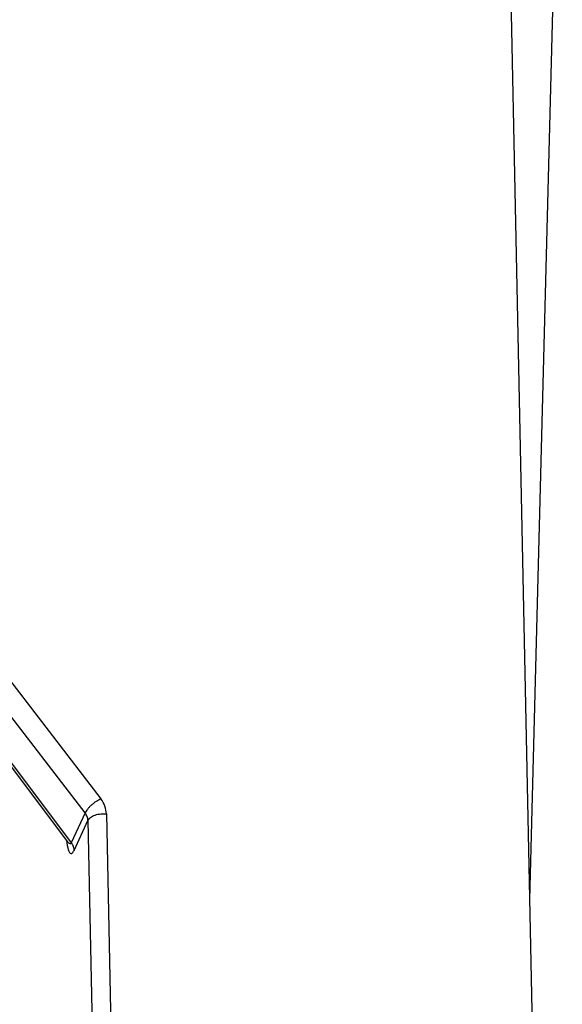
# Model space of a CAD drawing. Header units: millimetres. Extents: x 226 to 954, y 75 to 822.
# Tile 30 of 127: x 802 to 813, y 169 to 188. Entities that reach past the tile are written whole.
import ezdxf

# ---------------------------------------------------------------- set-up
doc = ezdxf.new("R2010")
doc.units = ezdxf.units.MM

msp = doc.modelspace()

# ---------------------------------------------------------------- linework, layer by layer
at = {"color": 179, "linetype": 'Continuous', "lineweight": 25}
for p, q in [((811.982, 171.097), (812.615, 195.584)), ((812.073, 166.676), (811.619, 188.75)), ((792.776, 187.158), (803.606, 173.071)), ((803.299, 172.795), (792.469, 186.882)), ((792.291, 186.44), (802.948, 172.24)), ((792.297, 186.512), (803.028, 172.213)), ((803.299, 172.795), (803.028, 172.213)), ((803.717, 172.776), (803.996, 159.224)), ((803.084, 172.064), (803.355, 172.648)), ((803.355, 172.648), (803.634, 159.096))]:
    msp.add_line(p, q, dxfattribs=at)
for points, knots in [([(803.606, 173.071), (803.576, 173.055), (803.529, 173.031), (803.466, 172.985), (803.419, 172.946), (803.377, 172.905), (803.331, 172.853), (803.311, 172.818), (803.299, 172.795)], [0, 0, 0, 0, 0.2396529, 0.3684904, 0.4999978, 0.6315106, 0.7603455, 1, 1, 1, 1]), ([(803.717, 172.776), (803.711, 172.827), (803.7, 172.929), (803.637, 173.024), (803.606, 173.071)], [0, 0, 0, 0, 0.499993, 1, 1, 1, 1]), ([(803.355, 172.648), (803.352, 172.674), (803.346, 172.725), (803.315, 172.772), (803.299, 172.795)], [0, 0, 0, 0, 0.499976, 1, 1, 1, 1]), ([(803.355, 172.648), (803.368, 172.668), (803.389, 172.7), (803.442, 172.733), (803.491, 172.755), (803.547, 172.77), (803.623, 172.782), (803.68, 172.778), (803.717, 172.776)], [0, 0, 0, 0, 0.2396957, 0.3685142, 0.5, 0.631482, 0.7603006, 1, 1, 1, 1]), ([(802.949, 172.239), (802.951, 172.236), (802.953, 172.234), (802.952, 172.235), (802.952, 172.235)], [0, 0, 0, 0, 0.842664, 1, 1, 1, 1]), ([(803.028, 172.213), (803.044, 172.189), (803.075, 172.141), (803.081, 172.09), (803.084, 172.064)], [0, 0, 0, 0, 0.499991, 1, 1, 1, 1])]:
    msp.add_open_spline(points, degree=3, knots=knots, dxfattribs=at)
at = {"color": 8, "linetype": 'Continuous', "lineweight": 25}
for points, knots in [([(802.936, 172.256), (802.946, 172.191), (802.96, 172.093), (802.993, 172.02), (803.021, 171.997), (803.051, 172.006), (803.073, 172.044), (803.083, 172.062)], [0, 0, 0, 0, 0.368016, 0.551055, 0.714872, 0.862247, 1, 1, 1, 1]), ([(803.028, 172.212), (803.025, 172.207), (803.019, 172.197), (803.003, 172.191), (802.979, 172.203), (802.959, 172.227), (802.949, 172.241)], [0, 0, 0, 0, 0.132799, 0.27514, 0.614293, 1, 1, 1, 1])]:
    msp.add_open_spline(points, degree=3, knots=knots, dxfattribs=at)

doc.saveas('drawing.dxf')
